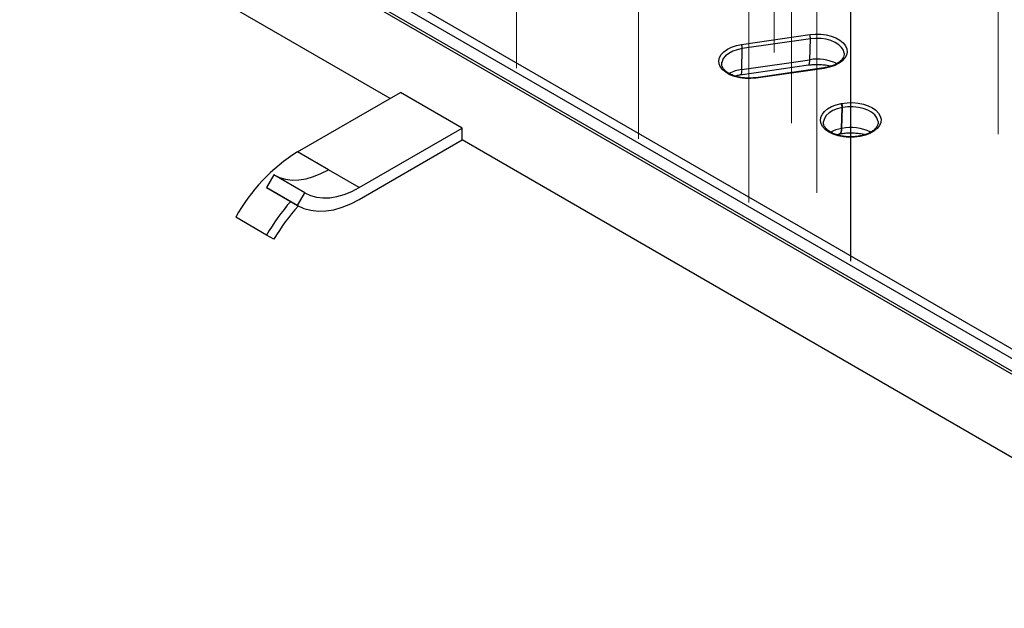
# Model space of a CAD drawing. Header units: millimetres. Extents: x 200 to 5740, y 200 to 4000.
# Tile 7 of 33: x 3471 to 3809, y 2487 to 2690. Entities that reach past the tile are written whole.
import ezdxf

# ---------------------------------------------------------------- set-up
doc = ezdxf.new("R2010")
doc.units = ezdxf.units.MM
doc.header["$LTSCALE"] = 20
doc.linetypes.add('CENTERX2', pattern=[20.32, 12.7, -2.54, 2.54, -2.54])
doc.layers.add('FORMAT', color=7, linetype='Continuous')

msp = doc.modelspace()

# ---------------------------------------------------------------- linework, layer by layer
at = {"color": 7, "linetype": 'Continuous', "lineweight": 25}
for p, q in [((3901.222, 2515.957), (3470.594, 2764.553)), ((3902.868, 2515.977), (3473.886, 2763.623)), ((3489.231, 2762.515), (3907.591, 2521.001)), ((3906.182, 2518.413), (3487.823, 2759.927)), ((3597.872, 2662.498), (3470.594, 2735.975)), ((3718.644, 2681.017), (3742.035, 2684.383)), ((3742.276, 2682.938), (3718.885, 2679.571)), ((3742.078, 2675.762), (3742.276, 2682.938)), ((3718.688, 2672.396), (3718.885, 2679.571)), ((3711.861, 2674.948), (3711.819, 2674.67)), ((3718.195, 2670.592), (3741.586, 2673.959)), ((3718.688, 2672.396), (3742.078, 2675.762)), ((3746.896, 2672.971), (3723.506, 2669.605)), ((3747.039, 2672.798), (3723.648, 2669.431)), ((3566.053, 2644.129), (3601.409, 2664.539)), ((3622.622, 2652.293), (3601.409, 2664.539)), ((3752.874, 2660.741), (3753.015, 2660.767)), ((3752.929, 2652.122), (3753.182, 2659.306)), ((3753.07, 2652.148), (3753.323, 2659.333)), ((3753.323, 2659.333), (3753.182, 2659.306)), ((3587.266, 2631.883), (3622.622, 2652.293)), ((3622.622, 2648.211), (3622.622, 2652.293)), ((3752.312, 2650.298), (3752.453, 2650.324)), ((3752.929, 2652.122), (3753.07, 2652.148)), ((3759.222, 2649.578), (3759.081, 2649.552)), ((3759.406, 2649.412), (3759.265, 2649.385)), ((3587.266, 2627.8), (3622.622, 2648.211)), ((3901.222, 2487.378), (3622.622, 2648.211)), ((3576.66, 2638.006), (3566.053, 2644.129)), ((3557.957, 2636.208), (3555.447, 2631.884)), ((3568.564, 2630.085), (3557.957, 2636.208)), ((3587.266, 2631.883), (3576.66, 2638.006)), ((3555.447, 2631.884), (3566.053, 2625.761)), ((3555.447, 2631.884), (3555.537, 2631.832)), ((3555.537, 2631.832), (3566.143, 2625.709)), ((3566.053, 2625.761), (3568.564, 2630.085)), ((3555.447, 2615.553), (3544.84, 2621.676)), ((3557.957, 2614.128), (3555.447, 2615.553))]:
    msp.add_line(p, q, dxfattribs=at)
at = {"color": 7, "linetype": 'Continuous', "lineweight": 25, "flags": 128}
for points in [[(3742.035, 2684.383), (3743.922, 2684.55), (3745.829, 2684.514), (3747.692, 2684.276), (3749.448, 2683.845), (3751.037, 2683.234), (3752.404, 2682.466), (3753.504, 2681.565), (3754.298, 2680.563), (3754.759, 2679.494), (3754.873, 2678.395), (3754.634, 2677.302), (3754.052, 2676.253), (3753.146, 2675.283), (3751.946, 2674.426), (3750.495, 2673.711), (3748.84, 2673.162), (3747.039, 2672.798)], [(3723.648, 2669.431), (3721.762, 2669.265), (3719.854, 2669.301), (3717.991, 2669.539), (3716.235, 2669.97), (3714.646, 2670.581), (3713.279, 2671.349), (3712.18, 2672.25), (3711.386, 2673.252), (3710.924, 2674.32), (3710.81, 2675.42), (3711.049, 2676.513), (3711.631, 2677.562), (3712.537, 2678.532), (3713.737, 2679.389), (3715.189, 2680.104), (3716.843, 2680.653), (3718.644, 2681.017)], [(3759.265, 2649.385), (3757.404, 2649.143), (3755.497, 2649.102), (3753.609, 2649.265), (3751.806, 2649.624), (3750.147, 2650.169), (3748.69, 2650.881), (3747.485, 2651.735), (3746.571, 2652.702), (3745.982, 2653.75), (3745.736, 2654.842), (3745.841, 2655.942), (3746.295, 2657.012), (3747.082, 2658.016), (3748.175, 2658.919), (3749.537, 2659.691), (3751.121, 2660.305), (3752.874, 2660.741)], [(3753.015, 2660.767), (3754.876, 2661.009), (3756.784, 2661.05), (3758.671, 2660.888), (3760.475, 2660.528), (3762.133, 2659.983), (3763.59, 2659.272), (3764.796, 2658.418), (3765.709, 2657.45), (3766.299, 2656.403), (3766.545, 2655.31), (3766.439, 2654.21), (3765.985, 2653.14), (3765.198, 2652.136), (3764.105, 2651.233), (3762.743, 2650.462), (3761.159, 2649.847), (3759.406, 2649.412)], [(3558.116, 2636.116), (3559.876, 2635.292), (3561.958, 2634.698), (3564.183, 2634.432), (3566.529, 2634.498), (3568.974, 2634.893), (3571.494, 2635.615), (3574.064, 2636.656), (3576.66, 2638.006)], [(3568.564, 2630.085), (3570.482, 2629.169), (3572.564, 2628.575), (3574.789, 2628.309), (3577.136, 2628.375), (3579.581, 2628.77), (3582.101, 2629.492), (3584.671, 2630.533), (3587.266, 2631.883)], [(3566.053, 2625.761), (3568.229, 2624.722), (3570.591, 2624.048), (3573.114, 2623.747), (3575.776, 2623.821), (3578.549, 2624.269), (3581.407, 2625.088), (3584.323, 2626.269), (3587.266, 2627.8)]]:
    msp.add_lwpolyline(points, dxfattribs=at)
at = {"color": 8, "linetype": 'Continuous', "lineweight": 25, "flags": 128}
for points in [[(3753.864, 2678.037), (3753.605, 2679.008), (3752.989, 2680.004), (3752.049, 2680.912), (3750.82, 2681.696), (3749.35, 2682.327), (3747.695, 2682.781), (3745.918, 2683.039), (3744.089, 2683.092), (3742.276, 2682.938)], [(3718.885, 2679.571), (3717.16, 2679.216), (3715.588, 2678.673), (3714.229, 2677.964), (3713.136, 2677.115), (3712.351, 2676.159), (3711.904, 2675.134), (3711.861, 2674.948)], [(3741.586, 2673.959), (3741.691, 2674.006), (3741.841, 2674.218), (3741.958, 2674.591), (3742.038, 2675.111), (3742.078, 2675.762)], [(3746.896, 2672.971), (3746.898, 2672.972), (3746.941, 2672.955), (3746.989, 2672.896), (3747.039, 2672.798)], [(3718.688, 2672.396), (3718.647, 2671.745), (3718.567, 2671.224), (3718.45, 2670.851), (3718.3, 2670.639), (3718.198, 2670.593)], [(3723.506, 2669.605), (3723.507, 2669.605), (3723.551, 2669.588), (3723.598, 2669.529), (3723.648, 2669.431)], [(3753.182, 2659.306), (3751.504, 2658.882), (3750.001, 2658.278), (3748.731, 2657.515), (3747.743, 2656.625), (3747.076, 2655.64), (3746.754, 2654.599), (3746.747, 2654.546)], [(3765.541, 2654.499), (3765.491, 2654.836), (3765.098, 2655.869), (3764.364, 2656.838), (3763.317, 2657.705), (3761.996, 2658.438), (3760.453, 2659.009), (3758.747, 2659.394), (3756.944, 2659.58), (3755.112, 2659.559), (3753.323, 2659.333)], [(3752.929, 2652.122), (3752.878, 2651.469), (3752.776, 2650.944), (3752.626, 2650.566), (3752.434, 2650.348), (3752.316, 2650.299)], [(3752.452, 2650.324), (3752.575, 2650.374), (3752.767, 2650.593), (3752.917, 2650.971), (3753.019, 2651.495), (3753.07, 2652.148)], [(3759.081, 2649.552), (3759.085, 2649.552), (3759.141, 2649.537), (3759.202, 2649.481), (3759.265, 2649.385)], [(3759.22, 2649.578), (3759.226, 2649.579), (3759.282, 2649.564), (3759.343, 2649.507), (3759.406, 2649.412)]]:
    msp.add_lwpolyline(points, dxfattribs=at)
at = {"color": 7, "linetype": 'Continuous', "lineweight": 25}
for centre, radius, start, end in [((3738.22, 2683.004), 4.057, 359.05727, 19.87114), ((3714.829, 2679.638), 4.057, 359.05727, 19.87114), ((3749.975, 2659.368), 3.208, 358.88852, 25.33275), ((3750.116, 2659.395), 3.208, 358.88852, 25.33275), ((3598.365, 2592.354), 61.031, 121.9675, 151.28488), ((3616.495, 2580.679), 70.307, 138.66281, 150.26225), ((3611.574, 2583.506), 61.746, 137.05124, 150.26828)]:
    msp.add_arc(centre, radius, start, end, dxfattribs=at)
at = {"color": 8, "linetype": 'Continuous', "lineweight": 25}
for centre, radius, start, end in [((3744.573, 2660.261), 15.7, 64.46297, 99.14031), ((3720.423, 2659), 13.508, 97.38301, 116.67145), ((3756.229, 2636.764), 15.705, 64.49887, 101.60301), ((3755.133, 2639.409), 12.902, 99.83248, 116.92217)]:
    msp.add_arc(centre, radius, start, end, dxfattribs=at)
at = {"color": 7, "linetype": 'Continuous', "lineweight": 25}
for points, knots in [([(3753.833, 2678.037), (3753.853, 2677.864), (3753.907, 2677.401), (3753.676, 2676.684), (3753.159, 2675.85), (3752.367, 2675.069), (3751.293, 2674.347), (3749.994, 2673.739), (3748.521, 2673.256), (3747.437, 2673.066), (3746.896, 2672.971)], [0, 0, 0, 0, 0.0865788, 0.2323664, 0.3559557, 0.4875612, 0.6161785, 0.7442498, 0.8725258, 1, 1, 1, 1]), ([(3723.506, 2669.605), (3723.215, 2669.568), (3722.366, 2669.46), (3720.913, 2669.411), (3719.196, 2669.521), (3717.546, 2669.804), (3716.023, 2670.245), (3714.68, 2670.825), (3713.564, 2671.512), (3712.709, 2672.274), (3712.125, 2673.068), (3711.835, 2673.869), (3711.747, 2674.464), (3711.86, 2674.816), (3711.884, 2674.893)], [0, 0, 0, 0, 0.0481451, 0.1407991, 0.2335744, 0.3262098, 0.4185079, 0.5103067, 0.601516, 0.6922834, 0.783137, 0.875588, 0.9729217, 1, 1, 1, 1]), ([(3741.586, 2673.959), (3741.884, 2673.998), (3742.769, 2674.113), (3744.293, 2674.192), (3746.114, 2674.134), (3747.85, 2673.936), (3748.897, 2673.693), (3749.395, 2673.578)], [0, 0, 0, 0, 0.1152083, 0.3411088, 0.5677602, 0.794025, 1, 1, 1, 1]), ([(3716.293, 2670.199), (3716.506, 2670.259), (3717.105, 2670.425), (3717.768, 2670.527), (3718.195, 2670.592)], [0, 0, 0, 0, 0.3568507, 1, 1, 1, 1]), ([(3759.081, 2649.552), (3758.796, 2649.503), (3757.964, 2649.362), (3756.522, 2649.255), (3754.795, 2649.295), (3753.111, 2649.511), (3751.531, 2649.892), (3750.111, 2650.419), (3748.9, 2651.068), (3747.938, 2651.805), (3747.246, 2652.591), (3746.845, 2653.391), (3746.685, 2654.031), (3746.76, 2654.419), (3746.783, 2654.542)], [0, 0, 0, 0, 0.0474493, 0.1387578, 0.2302414, 0.3216778, 0.4128501, 0.5035894, 0.5937671, 0.6834055, 0.7728868, 0.863146, 0.9567449, 1, 1, 1, 1]), ([(3765.519, 2654.508), (3765.531, 2654.454), (3765.605, 2654.114), (3765.47, 2653.529), (3765.092, 2652.698), (3764.409, 2651.891), (3763.435, 2651.128), (3762.222, 2650.472), (3760.815, 2649.93), (3759.754, 2649.695), (3759.222, 2649.578)], [0, 0, 0, 0, 0.0286655, 0.1792097, 0.31272, 0.4550908, 0.5921921, 0.7278925, 0.8635666, 1, 1, 1, 1]), ([(3751.211, 2650.045), (3751.303, 2650.072), (3751.648, 2650.174), (3752.031, 2650.246), (3752.312, 2650.298)], [0, 0, 0, 0, 0.2644, 1, 1, 1, 1]), ([(3752.453, 2650.324), (3752.743, 2650.375), (3753.603, 2650.523), (3755.105, 2650.662), (3756.932, 2650.682), (3758.73, 2650.536), (3760.13, 2650.324), (3760.857, 2650.122), (3761.06, 2650.065)], [0, 0, 0, 0, 0.1039139, 0.3073875, 0.511952, 0.7168142, 0.9205651, 1, 1, 1, 1])]:
    msp.add_open_spline(points, degree=3, knots=knots, dxfattribs=at)
at = {"layer": 'FORMAT', "linetype": 'CENTERX2', "lineweight": 18}
for p, q in [((3641.261, 2672.82), (3641.261, 2844.429)), ((3729.838, 2678.194), (3729.838, 2839.054)), ((3735.732, 2653.984), (3735.732, 2741.617)), ((3806.776, 2650.204), (3806.776, 2737.838)), ((3683.159, 2648.632), (3683.159, 2736.266)), ((3744.537, 2630.07), (3744.537, 2717.703)), ((3721.146, 2626.703), (3721.146, 2714.336)), ((3756.07, 2606.542), (3756.07, 2694.175)), ((3756.211, 2606.568), (3756.211, 2694.202))]:
    msp.add_line(p, q, dxfattribs=at)

doc.saveas('drawing.dxf')
